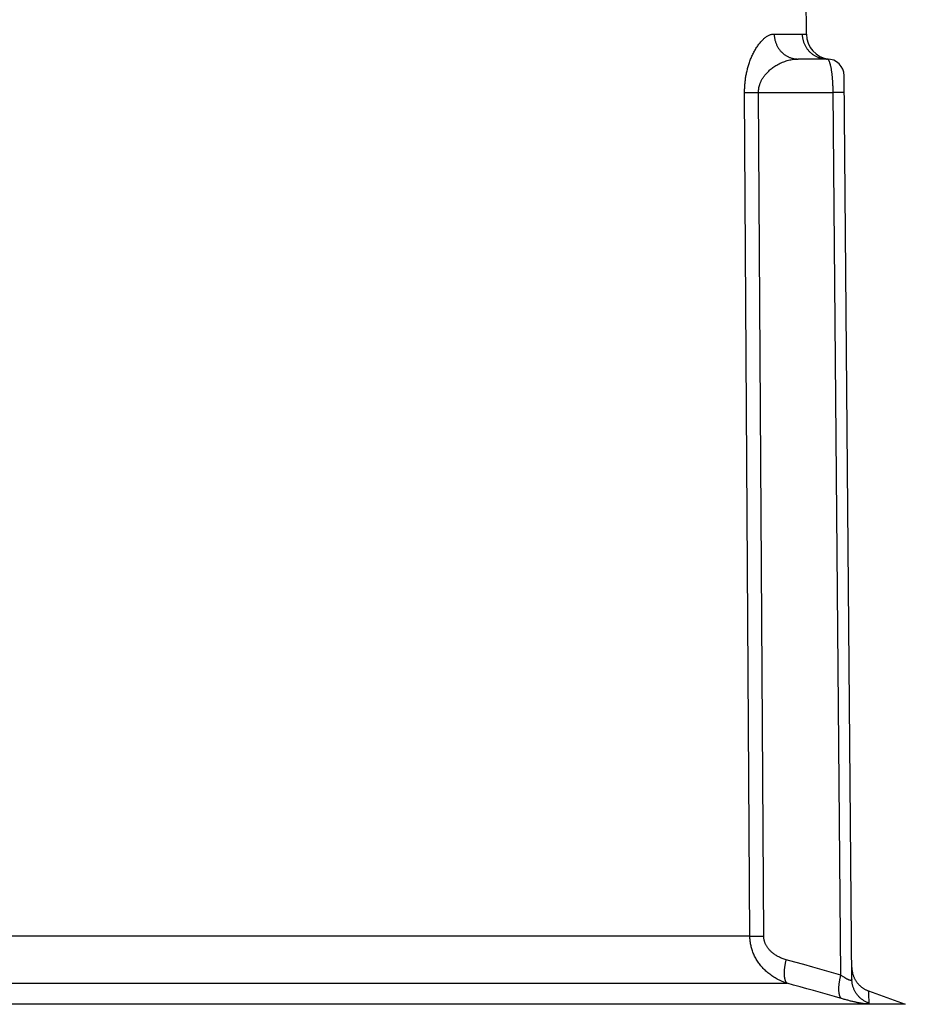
# Model space of a CAD drawing. Header units: millimetres. Extents: x 2060 to 2634, y 1467 to 1764.
# Tile 38 of 64: x 2539.43 to 2543.65, y 1576.5 to 1581.18. Entities that reach past the tile are written whole.
import ezdxf

# ---------------------------------------------------------------- set-up
doc = ezdxf.new("R2010")
doc.units = ezdxf.units.MM

msp = doc.modelspace()

# ---------------------------------------------------------------- linework, layer by layer
at = {"linetype": 'Continuous'}
for p, q in [((2543.1747, 1581.1149), (2543.1652, 1582.2005)), ((2542.9701, 1581.091), (2542.9732, 1581.0939)), ((2542.9732, 1581.0939), (2542.9764, 1581.0965)), ((2542.9764, 1581.0965), (2542.9795, 1581.099)), ((2542.9795, 1581.099), (2542.9826, 1581.1013)), ((2542.9826, 1581.1013), (2542.9857, 1581.1035)), ((2542.9857, 1581.1035), (2542.9888, 1581.1055)), ((2542.9888, 1581.1055), (2542.9919, 1581.1073)), ((2542.9919, 1581.1073), (2542.995, 1581.109)), ((2542.995, 1581.109), (2542.9981, 1581.1105)), ((2542.9981, 1581.1105), (2543.0011, 1581.1118)), ((2543.0011, 1581.1118), (2543.0042, 1581.1129)), ((2543.0042, 1581.1129), (2543.0072, 1581.1139)), ((2543.0072, 1581.1139), (2543.0101, 1581.1146)), ((2543.0101, 1581.1146), (2543.0131, 1581.1153)), ((2543.0131, 1581.1153), (2543.016, 1581.1157)), ((2543.016, 1581.1157), (2543.0189, 1581.1159)), ((2543.0189, 1581.1159), (2543.0217, 1581.116)), ((2543.0217, 1581.116), (2543.1548, 1581.116)), ((2543.0217, 1581.116), (2543.0218, 1581.1127)), ((2543.0218, 1581.1127), (2543.0219, 1581.1093)), ((2543.0219, 1581.1093), (2543.0222, 1581.106)), ((2543.0222, 1581.106), (2543.0225, 1581.1027)), ((2543.0225, 1581.1027), (2543.0229, 1581.0994)), ((2543.0229, 1581.0994), (2543.0235, 1581.096)), ((2543.0235, 1581.096), (2543.0241, 1581.0928)), ((2543.1548, 1581.116), (2543.1549, 1581.1127)), ((2543.1548, 1581.116), (2543.1586, 1581.116)), ((2543.1549, 1581.1127), (2543.1551, 1581.1093)), ((2543.1551, 1581.1093), (2543.1553, 1581.106)), ((2543.1553, 1581.106), (2543.1557, 1581.1027)), ((2543.1557, 1581.1027), (2543.1561, 1581.0994)), ((2543.1561, 1581.0994), (2543.1567, 1581.096)), ((2543.1567, 1581.096), (2543.1573, 1581.0928)), ((2543.1586, 1581.116), (2543.1619, 1581.1159)), ((2543.1619, 1581.1159), (2543.1649, 1581.1157)), ((2543.1649, 1581.1157), (2543.1675, 1581.1156)), ((2543.1675, 1581.1156), (2543.1697, 1581.1154)), ((2543.1697, 1581.1154), (2543.1715, 1581.1153)), ((2543.1715, 1581.1153), (2543.1729, 1581.1151)), ((2543.1729, 1581.1151), (2543.1745, 1581.115)), ((2543.1745, 1581.115), (2543.1747, 1581.1149)), ((2542.9325, 1581.0427), (2542.9351, 1581.047)), ((2542.9351, 1581.047), (2542.9378, 1581.0513)), ((2542.9378, 1581.0513), (2542.9406, 1581.0555)), ((2542.9406, 1581.0555), (2542.9434, 1581.0596)), ((2542.9434, 1581.0596), (2542.9462, 1581.0636)), ((2542.9462, 1581.0636), (2542.9491, 1581.0674)), ((2542.9491, 1581.0674), (2542.952, 1581.0712)), ((2542.952, 1581.0712), (2542.9549, 1581.0748)), ((2542.9549, 1581.0748), (2542.9579, 1581.0783)), ((2542.9579, 1581.0783), (2542.9609, 1581.0817)), ((2542.9609, 1581.0817), (2542.964, 1581.085)), ((2542.964, 1581.085), (2542.9671, 1581.0881)), ((2542.9671, 1581.0881), (2542.9701, 1581.091)), ((2543.0241, 1581.0928), (2543.0247, 1581.0895)), ((2543.0247, 1581.0895), (2543.0255, 1581.0862)), ((2543.0255, 1581.0862), (2543.0264, 1581.083)), ((2543.0264, 1581.083), (2543.0273, 1581.0798)), ((2543.0273, 1581.0798), (2543.0283, 1581.0767)), ((2543.0283, 1581.0767), (2543.0294, 1581.0735)), ((2543.0294, 1581.0735), (2543.0306, 1581.0704)), ((2543.0306, 1581.0704), (2543.0319, 1581.0674)), ((2543.0319, 1581.0674), (2543.0332, 1581.0643)), ((2543.0332, 1581.0643), (2543.0347, 1581.0613)), ((2543.0347, 1581.0613), (2543.0362, 1581.0584)), ((2543.0362, 1581.0584), (2543.0378, 1581.0555)), ((2543.0378, 1581.0555), (2543.0394, 1581.0527)), ((2543.0394, 1581.0527), (2543.0411, 1581.0499)), ((2543.0411, 1581.0499), (2543.0429, 1581.0471)), ((2543.0429, 1581.0471), (2543.0448, 1581.0444)), ((2543.1573, 1581.0928), (2543.158, 1581.0895)), ((2543.158, 1581.0895), (2543.1588, 1581.0862)), ((2543.1588, 1581.0862), (2543.1597, 1581.083)), ((2543.1597, 1581.083), (2543.1607, 1581.0798)), ((2543.1607, 1581.0798), (2543.1618, 1581.0767)), ((2543.1618, 1581.0767), (2543.1629, 1581.0735)), ((2543.1629, 1581.0735), (2543.1642, 1581.0704)), ((2543.1642, 1581.0704), (2543.1655, 1581.0674)), ((2543.1655, 1581.0674), (2543.1669, 1581.0643)), ((2543.1669, 1581.0643), (2543.1684, 1581.0613)), ((2543.1684, 1581.0613), (2543.17, 1581.0584)), ((2543.17, 1581.0584), (2543.1717, 1581.0555)), ((2543.1717, 1581.0555), (2543.1734, 1581.0527)), ((2543.1734, 1581.0527), (2543.1753, 1581.0499)), ((2543.1753, 1581.0499), (2543.1772, 1581.0471)), ((2543.1772, 1581.0471), (2543.1791, 1581.0444)), ((2542.9098, 1580.9959), (2542.9118, 1581.0008)), ((2542.9118, 1581.0008), (2542.9138, 1581.0056)), ((2542.9138, 1581.0056), (2542.9159, 1581.0104)), ((2542.9159, 1581.0104), (2542.9181, 1581.0152)), ((2542.9181, 1581.0152), (2542.9203, 1581.0199)), ((2542.9203, 1581.0199), (2542.9226, 1581.0246)), ((2542.9226, 1581.0246), (2542.925, 1581.0292)), ((2542.925, 1581.0292), (2542.9274, 1581.0337)), ((2542.9274, 1581.0337), (2542.93, 1581.0382)), ((2542.93, 1581.0382), (2542.9325, 1581.0427)), ((2543.0448, 1581.0444), (2543.0468, 1581.0418)), ((2543.0468, 1581.0418), (2543.0488, 1581.0392)), ((2543.0488, 1581.0392), (2543.0509, 1581.0367)), ((2543.0509, 1581.0367), (2543.053, 1581.0342)), ((2543.053, 1581.0342), (2543.0552, 1581.0318)), ((2543.0552, 1581.0318), (2543.0575, 1581.0295)), ((2543.0575, 1581.0295), (2543.0598, 1581.0273)), ((2543.0598, 1581.0273), (2543.0622, 1581.0251)), ((2543.0622, 1581.0251), (2543.0647, 1581.023)), ((2543.0647, 1581.023), (2543.0672, 1581.0209)), ((2543.0672, 1581.0209), (2543.0698, 1581.019)), ((2543.0698, 1581.019), (2543.0724, 1581.0171)), ((2543.0724, 1581.0171), (2543.075, 1581.0153)), ((2543.075, 1581.0153), (2543.0777, 1581.0135)), ((2543.0777, 1581.0135), (2543.0805, 1581.0119)), ((2543.0805, 1581.0119), (2543.0833, 1581.0103)), ((2543.0833, 1581.0103), (2543.0861, 1581.0088)), ((2543.0861, 1581.0088), (2543.089, 1581.0074)), ((2543.089, 1581.0074), (2543.0919, 1581.0061)), ((2543.0919, 1581.0061), (2543.0948, 1581.0049)), ((2543.0948, 1581.0049), (2543.0978, 1581.0037)), ((2543.0978, 1581.0037), (2543.1008, 1581.0027)), ((2543.1008, 1581.0027), (2543.1038, 1581.0017)), ((2543.1038, 1581.0017), (2543.1069, 1581.0008)), ((2543.1069, 1581.0008), (2543.1099, 1581)), ((2543.1099, 1581), (2543.113, 1580.9994)), ((2543.1791, 1581.0444), (2543.1812, 1581.0418)), ((2543.1812, 1581.0418), (2543.1833, 1581.0392)), ((2543.1833, 1581.0392), (2543.1855, 1581.0367)), ((2543.1855, 1581.0367), (2543.1878, 1581.0342)), ((2543.1878, 1581.0342), (2543.1901, 1581.0318)), ((2543.1901, 1581.0318), (2543.1925, 1581.0295)), ((2543.1925, 1581.0295), (2543.1949, 1581.0273)), ((2543.1949, 1581.0273), (2543.1975, 1581.0251)), ((2543.1975, 1581.0251), (2543.2, 1581.023)), ((2543.2, 1581.023), (2543.2027, 1581.0209)), ((2543.2027, 1581.0209), (2543.2054, 1581.019)), ((2543.2054, 1581.019), (2543.2081, 1581.0171)), ((2543.2081, 1581.0171), (2543.2109, 1581.0153)), ((2543.2109, 1581.0153), (2543.2137, 1581.0135)), ((2543.2137, 1581.0135), (2543.2166, 1581.0119)), ((2543.2166, 1581.0119), (2543.2196, 1581.0103)), ((2543.2196, 1581.0103), (2543.2225, 1581.0088)), ((2543.2225, 1581.0088), (2543.2256, 1581.0074)), ((2543.2256, 1581.0074), (2543.2286, 1581.0061)), ((2543.2286, 1581.0061), (2543.2317, 1581.0049)), ((2543.2317, 1581.0049), (2543.2348, 1581.0037)), ((2543.2348, 1581.0037), (2543.238, 1581.0027)), ((2543.238, 1581.0027), (2543.2412, 1581.0017)), ((2543.2412, 1581.0017), (2543.2444, 1581.0008)), ((2543.2444, 1581.0008), (2543.2476, 1581)), ((2543.2476, 1581), (2543.2508, 1580.9994)), ((2542.8952, 1580.9515), (2542.8966, 1580.9565)), ((2542.8966, 1580.9565), (2542.898, 1580.9614)), ((2542.898, 1580.9614), (2542.8994, 1580.9664)), ((2542.8994, 1580.9664), (2542.901, 1580.9713)), ((2542.901, 1580.9713), (2542.9026, 1580.9762)), ((2542.9026, 1580.9762), (2542.9043, 1580.9812)), ((2542.9043, 1580.9812), (2542.906, 1580.9861)), ((2542.906, 1580.9861), (2542.9079, 1580.991)), ((2542.9079, 1580.991), (2542.9098, 1580.9959)), ((2543.0073, 1580.9498), (2543.0114, 1580.9531)), ((2543.0114, 1580.9531), (2543.0157, 1580.9562)), ((2543.0157, 1580.9562), (2543.0202, 1580.9594)), ((2543.0202, 1580.9594), (2543.0248, 1580.9625)), ((2543.0248, 1580.9625), (2543.0296, 1580.9655)), ((2543.0296, 1580.9655), (2543.0345, 1580.9684)), ((2543.0345, 1580.9684), (2543.0396, 1580.9713)), ((2543.0396, 1580.9713), (2543.0448, 1580.974)), ((2543.0448, 1580.974), (2543.0501, 1580.9766)), ((2543.0501, 1580.9766), (2543.0556, 1580.9792)), ((2543.0556, 1580.9792), (2543.0611, 1580.9815)), ((2543.0611, 1580.9815), (2543.0668, 1580.9838)), ((2543.0668, 1580.9838), (2543.0725, 1580.9859)), ((2543.0725, 1580.9859), (2543.0782, 1580.9878)), ((2543.0782, 1580.9878), (2543.084, 1580.9896)), ((2543.084, 1580.9896), (2543.0898, 1580.9911)), ((2543.0898, 1580.9911), (2543.0956, 1580.9925)), ((2543.0956, 1580.9925), (2543.1014, 1580.9937)), ((2543.1014, 1580.9937), (2543.1072, 1580.9948)), ((2543.1072, 1580.9948), (2543.1129, 1580.9956)), ((2543.1129, 1580.9956), (2543.1186, 1580.9963)), ((2543.113, 1580.9994), (2543.1161, 1580.9987)), ((2543.1161, 1580.9987), (2543.1193, 1580.9982)), ((2543.1186, 1580.9963), (2543.1241, 1580.9967)), ((2543.1193, 1580.9982), (2543.1224, 1580.9978)), ((2543.1224, 1580.9978), (2543.1255, 1580.9975)), ((2543.1241, 1580.9967), (2543.1296, 1580.997)), ((2543.1255, 1580.9975), (2543.1287, 1580.9973)), ((2543.1287, 1580.9973), (2543.1318, 1580.9971)), ((2543.1296, 1580.997), (2543.135, 1580.9971)), ((2543.1318, 1580.9971), (2543.135, 1580.9971)), ((2543.274, 1580.9971), (2543.135, 1580.9971)), ((2543.2508, 1580.9994), (2543.2541, 1580.9987)), ((2543.2541, 1580.9987), (2543.2574, 1580.9982)), ((2543.2574, 1580.9982), (2543.2607, 1580.9978)), ((2543.2607, 1580.9978), (2543.264, 1580.9975)), ((2543.264, 1580.9975), (2543.2673, 1580.9973)), ((2543.2673, 1580.9973), (2543.2706, 1580.9971)), ((2543.2706, 1580.9971), (2543.274, 1580.9971)), ((2543.2747, 1580.997), (2543.274, 1580.9971)), ((2543.2754, 1580.9968), (2543.2747, 1580.997)), ((2543.2761, 1580.9966), (2543.2754, 1580.9968)), ((2543.2768, 1580.9962), (2543.2761, 1580.9966)), ((2543.2776, 1580.9957), (2543.2768, 1580.9962)), ((2543.2783, 1580.9951), (2543.2776, 1580.9957)), ((2543.279, 1580.9944), (2543.2783, 1580.9951)), ((2543.2797, 1580.9935), (2543.279, 1580.9944)), ((2543.2804, 1580.9926), (2543.2797, 1580.9935)), ((2543.2811, 1580.9916), (2543.2804, 1580.9926)), ((2543.2818, 1580.9904), (2543.2811, 1580.9916)), ((2543.2814, 1580.9967), (2543.2819, 1580.9967)), ((2543.2825, 1580.9892), (2543.2818, 1580.9904)), ((2543.2832, 1580.9878), (2543.2825, 1580.9892)), ((2543.2839, 1580.9863), (2543.2832, 1580.9878)), ((2543.2845, 1580.9848), (2543.2839, 1580.9863)), ((2543.2852, 1580.9831), (2543.2845, 1580.9848)), ((2543.2859, 1580.9813), (2543.2852, 1580.9831)), ((2543.2865, 1580.9795), (2543.2859, 1580.9813)), ((2543.2871, 1580.9775), (2543.2865, 1580.9795)), ((2543.2878, 1580.9755), (2543.2871, 1580.9775)), ((2543.2884, 1580.9733), (2543.2878, 1580.9755)), ((2543.289, 1580.9711), (2543.2884, 1580.9733)), ((2543.2896, 1580.9687), (2543.289, 1580.9711)), ((2543.2902, 1580.9663), (2543.2896, 1580.9687)), ((2543.2908, 1580.9638), (2543.2902, 1580.9663)), ((2543.2914, 1580.9612), (2543.2908, 1580.9638)), ((2543.2919, 1580.9585), (2543.2914, 1580.9612)), ((2543.2925, 1580.9558), (2543.2919, 1580.9585)), ((2543.293, 1580.9529), (2543.2925, 1580.9558)), ((2542.8853, 1580.902), (2542.886, 1580.9069)), ((2542.886, 1580.9069), (2542.8868, 1580.9118)), ((2542.8868, 1580.9118), (2542.8876, 1580.9167)), ((2542.8876, 1580.9167), (2542.8885, 1580.9216)), ((2542.8885, 1580.9216), (2542.8895, 1580.9266)), ((2542.8895, 1580.9266), (2542.8905, 1580.9316)), ((2542.8905, 1580.9316), (2542.8916, 1580.9366)), ((2542.8916, 1580.9366), (2542.8927, 1580.9416)), ((2542.8927, 1580.9416), (2542.894, 1580.9466)), ((2542.894, 1580.9466), (2542.8952, 1580.9515)), ((2542.967, 1580.9055), (2542.9689, 1580.9085)), ((2542.9689, 1580.9085), (2542.971, 1580.9115)), ((2542.971, 1580.9115), (2542.9731, 1580.9145)), ((2542.9731, 1580.9145), (2542.9754, 1580.9176)), ((2542.9754, 1580.9176), (2542.9779, 1580.9207)), ((2542.9779, 1580.9207), (2542.9805, 1580.9239)), ((2542.9805, 1580.9239), (2542.9833, 1580.9271)), ((2542.9833, 1580.9271), (2542.9862, 1580.9303)), ((2542.9862, 1580.9303), (2542.9893, 1580.9335)), ((2542.9893, 1580.9335), (2542.9925, 1580.9368)), ((2542.9925, 1580.9368), (2542.9959, 1580.9401)), ((2542.9959, 1580.9401), (2542.9995, 1580.9433)), ((2542.9995, 1580.9433), (2543.0033, 1580.9466)), ((2543.0033, 1580.9466), (2543.0073, 1580.9498)), ((2543.2935, 1580.95), (2543.293, 1580.9529)), ((2543.2941, 1580.947), (2543.2935, 1580.95)), ((2543.2945, 1580.944), (2543.2941, 1580.947)), ((2543.295, 1580.9408), (2543.2945, 1580.944)), ((2543.2955, 1580.9376), (2543.295, 1580.9408)), ((2543.296, 1580.9344), (2543.2955, 1580.9376)), ((2543.2964, 1580.931), (2543.296, 1580.9344)), ((2543.2968, 1580.9276), (2543.2964, 1580.931)), ((2543.2972, 1580.9242), (2543.2968, 1580.9276)), ((2543.2976, 1580.9207), (2543.2972, 1580.9242)), ((2543.298, 1580.9171), (2543.2976, 1580.9207)), ((2543.2984, 1580.9135), (2543.298, 1580.9171)), ((2543.2987, 1580.9098), (2543.2984, 1580.9135)), ((2543.299, 1580.9061), (2543.2987, 1580.9098)), ((2543.3915, 1576.6193), (2543.354, 1580.9178)), ((2542.8814, 1580.858), (2542.8816, 1580.8629)), ((2542.8816, 1580.8629), (2542.8819, 1580.8678)), ((2542.8819, 1580.8678), (2542.8822, 1580.8727)), ((2542.8822, 1580.8727), (2542.8826, 1580.8776)), ((2542.8826, 1580.8776), (2542.883, 1580.8825)), ((2542.883, 1580.8825), (2542.8835, 1580.8874)), ((2542.8835, 1580.8874), (2542.884, 1580.8923)), ((2542.884, 1580.8923), (2542.8846, 1580.8972)), ((2542.8846, 1580.8972), (2542.8853, 1580.902)), ((2542.9485, 1580.8575), (2542.949, 1580.86)), ((2542.949, 1580.86), (2542.9494, 1580.8625)), ((2542.9494, 1580.8625), (2542.95, 1580.865)), ((2542.95, 1580.865), (2542.9506, 1580.8675)), ((2542.9506, 1580.8675), (2542.9512, 1580.87)), ((2542.9512, 1580.87), (2542.952, 1580.8725)), ((2542.952, 1580.8725), (2542.9527, 1580.8751)), ((2542.9527, 1580.8751), (2542.9536, 1580.8777)), ((2542.9536, 1580.8777), (2542.9545, 1580.8803)), ((2542.9545, 1580.8803), (2542.9556, 1580.8829)), ((2542.9556, 1580.8829), (2542.9567, 1580.8856)), ((2542.9567, 1580.8856), (2542.9579, 1580.8884)), ((2542.9579, 1580.8884), (2542.9591, 1580.8911)), ((2542.9591, 1580.8911), (2542.9605, 1580.8939)), ((2542.9605, 1580.8939), (2542.962, 1580.8968)), ((2542.962, 1580.8968), (2542.9635, 1580.8996)), ((2542.9635, 1580.8996), (2542.9652, 1580.9025)), ((2542.9652, 1580.9025), (2542.967, 1580.9055)), ((2543.2993, 1580.9024), (2543.299, 1580.9061)), ((2543.2996, 1580.8986), (2543.2993, 1580.9024)), ((2543.2999, 1580.8948), (2543.2996, 1580.8986)), ((2543.3002, 1580.8909), (2543.2999, 1580.8948)), ((2543.3004, 1580.887), (2543.3002, 1580.8909)), ((2543.3007, 1580.8831), (2543.3004, 1580.887)), ((2543.3009, 1580.8791), (2543.3007, 1580.8831)), ((2543.3011, 1580.8751), (2543.3009, 1580.8791)), ((2543.3012, 1580.8711), (2543.3011, 1580.8751)), ((2543.3014, 1580.8671), (2543.3012, 1580.8711)), ((2543.3015, 1580.863), (2543.3014, 1580.8671)), ((2543.3017, 1580.8589), (2543.3015, 1580.863)), ((2542.8811, 1580.8482), (2542.8812, 1580.8531)), ((2542.8811, 1580.8433), (2542.8811, 1580.8482)), ((2542.8811, 1580.8385), (2542.8811, 1580.8433)), ((2542.8811, 1580.8385), (2542.8893, 1580.8384)), ((2542.9063, 1576.8255), (2542.8811, 1580.8385)), ((2542.8812, 1580.8531), (2542.8814, 1580.858)), ((2542.8893, 1580.8384), (2542.9015, 1580.8384)), ((2542.9015, 1580.8384), (2542.916, 1580.8384)), ((2542.916, 1580.8384), (2542.9323, 1580.8384)), ((2542.9323, 1580.8384), (2542.9441, 1580.8385)), ((2542.9441, 1580.8385), (2543.302, 1580.8385)), ((2542.9471, 1580.8431), (2542.9472, 1580.8455)), ((2542.9471, 1580.8408), (2542.9471, 1580.8431)), ((2542.9471, 1580.8385), (2542.9471, 1580.8408)), ((2542.972, 1576.8255), (2542.9471, 1580.8385)), ((2542.9472, 1580.8455), (2542.9474, 1580.8479)), ((2542.9474, 1580.8479), (2542.9476, 1580.8503)), ((2542.9476, 1580.8503), (2542.9479, 1580.8527)), ((2542.9479, 1580.8527), (2542.9482, 1580.8551)), ((2542.9482, 1580.8551), (2542.9485, 1580.8575)), ((2543.3018, 1580.8549), (2543.3017, 1580.8589)), ((2543.3019, 1580.8508), (2543.3018, 1580.8549)), ((2543.3019, 1580.8467), (2543.3019, 1580.8508)), ((2543.302, 1580.8426), (2543.3019, 1580.8467)), ((2543.3386, 1576.641), (2543.302, 1580.8426)), ((2543.3173, 1580.8386), (2543.302, 1580.8385)), ((2543.3307, 1580.8386), (2543.3173, 1580.8386)), ((2543.3415, 1580.8386), (2543.3307, 1580.8386)), ((2543.3484, 1580.8386), (2543.3415, 1580.8386)), ((2543.3509, 1580.8386), (2543.3484, 1580.8386)), ((2543.3523, 1580.8386), (2543.3509, 1580.8386)), ((2543.3533, 1580.8385), (2543.3523, 1580.8386)), ((2543.3537, 1580.8385), (2543.3533, 1580.8385)), ((2543.354, 1580.8385), (2543.3537, 1580.8385)), ((2543.3543, 1580.8385), (2543.354, 1580.8385)), ((2543.3545, 1580.8385), (2543.3543, 1580.8385)), ((2543.3546, 1580.8385), (2543.3545, 1580.8385)), ((2543.3546, 1580.8385), (2543.3546, 1580.8385)), ((2542.9063, 1576.8255), (2538.3427, 1576.8255)), ((2542.9063, 1576.8255), (2542.9145, 1576.8254)), ((2542.9064, 1576.8205), (2542.9063, 1576.8255)), ((2542.9066, 1576.8155), (2542.9064, 1576.8205)), ((2542.9069, 1576.8104), (2542.9066, 1576.8155)), ((2542.9074, 1576.8054), (2542.9069, 1576.8104)), ((2542.908, 1576.8003), (2542.9074, 1576.8054)), ((2542.9087, 1576.7952), (2542.908, 1576.8003)), ((2542.9095, 1576.7902), (2542.9087, 1576.7952)), ((2542.9104, 1576.7851), (2542.9095, 1576.7902)), ((2542.9145, 1576.8254), (2542.9267, 1576.8254)), ((2542.9267, 1576.8254), (2542.9411, 1576.8254)), ((2542.9411, 1576.8254), (2542.9574, 1576.8254)), ((2542.9574, 1576.8254), (2542.972, 1576.8255)), ((2542.9721, 1576.823), (2542.972, 1576.8255)), ((2542.9722, 1576.8205), (2542.9721, 1576.823)), ((2542.9724, 1576.818), (2542.9722, 1576.8205)), ((2542.9727, 1576.8155), (2542.9724, 1576.818)), ((2542.973, 1576.813), (2542.9727, 1576.8155)), ((2542.9734, 1576.8105), (2542.973, 1576.813)), ((2542.9739, 1576.808), (2542.9734, 1576.8105)), ((2542.9745, 1576.8055), (2542.9739, 1576.808)), ((2542.9751, 1576.803), (2542.9745, 1576.8055)), ((2542.9758, 1576.8004), (2542.9751, 1576.803)), ((2542.9766, 1576.7979), (2542.9758, 1576.8004)), ((2542.9775, 1576.7954), (2542.9766, 1576.7979)), ((2542.9785, 1576.7929), (2542.9775, 1576.7954)), ((2542.9795, 1576.7904), (2542.9785, 1576.7929)), ((2542.9806, 1576.7878), (2542.9795, 1576.7904)), ((2542.9819, 1576.7853), (2542.9806, 1576.7878)), ((2542.9115, 1576.7801), (2542.9104, 1576.7851)), ((2542.9127, 1576.7751), (2542.9115, 1576.7801)), ((2542.914, 1576.7701), (2542.9127, 1576.7751)), ((2542.9154, 1576.7652), (2542.914, 1576.7701)), ((2542.9169, 1576.7603), (2542.9154, 1576.7652)), ((2542.9186, 1576.7554), (2542.9169, 1576.7603)), ((2542.9204, 1576.7505), (2542.9186, 1576.7554)), ((2542.9223, 1576.7456), (2542.9204, 1576.7505)), ((2542.9243, 1576.7407), (2542.9223, 1576.7456)), ((2542.9265, 1576.7358), (2542.9243, 1576.7407)), ((2542.9832, 1576.7828), (2542.9819, 1576.7853)), ((2542.9846, 1576.7802), (2542.9832, 1576.7828)), ((2542.9861, 1576.7777), (2542.9846, 1576.7802)), ((2542.9877, 1576.7751), (2542.9861, 1576.7777)), ((2542.9894, 1576.7726), (2542.9877, 1576.7751)), ((2542.9912, 1576.77), (2542.9894, 1576.7726)), ((2542.9931, 1576.7675), (2542.9912, 1576.77)), ((2542.9951, 1576.765), (2542.9931, 1576.7675)), ((2542.9972, 1576.7624), (2542.9951, 1576.765)), ((2542.9994, 1576.7599), (2542.9972, 1576.7624)), ((2543.0018, 1576.7574), (2542.9994, 1576.7599)), ((2543.0042, 1576.7549), (2543.0018, 1576.7574)), ((2543.0068, 1576.7524), (2543.0042, 1576.7549)), ((2543.0095, 1576.75), (2543.0068, 1576.7524)), ((2543.0123, 1576.7475), (2543.0095, 1576.75)), ((2543.0153, 1576.7451), (2543.0123, 1576.7475)), ((2543.0183, 1576.7427), (2543.0153, 1576.7451)), ((2543.0215, 1576.7404), (2543.0183, 1576.7427)), ((2543.0249, 1576.7381), (2543.0215, 1576.7404)), ((2542.9288, 1576.731), (2542.9265, 1576.7358)), ((2542.9313, 1576.7262), (2542.9288, 1576.731)), ((2542.9338, 1576.7214), (2542.9313, 1576.7262)), ((2542.9365, 1576.7167), (2542.9338, 1576.7214)), ((2542.9393, 1576.7121), (2542.9365, 1576.7167)), ((2542.9422, 1576.7074), (2542.9393, 1576.7121)), ((2542.9452, 1576.7028), (2542.9422, 1576.7074)), ((2542.9484, 1576.6983), (2542.9452, 1576.7028)), ((2542.9517, 1576.6938), (2542.9484, 1576.6983)), ((2542.9551, 1576.6894), (2542.9517, 1576.6938)), ((2543.0283, 1576.7358), (2543.0249, 1576.7381)), ((2543.0319, 1576.7336), (2543.0283, 1576.7358)), ((2543.0356, 1576.7314), (2543.0319, 1576.7336)), ((2543.0394, 1576.7293), (2543.0356, 1576.7314)), ((2543.0433, 1576.7273), (2543.0394, 1576.7293)), ((2543.0474, 1576.7253), (2543.0433, 1576.7273)), ((2543.0516, 1576.7234), (2543.0474, 1576.7253)), ((2543.0559, 1576.7216), (2543.0516, 1576.7234)), ((2543.0602, 1576.7198), (2543.0559, 1576.7216)), ((2543.0647, 1576.7182), (2543.0602, 1576.7198)), ((2543.0694, 1576.7166), (2543.0647, 1576.7182)), ((2543.0741, 1576.7151), (2543.0694, 1576.7166)), ((2543.0789, 1576.7138), (2543.0741, 1576.7151)), ((2543.0744, 1576.6916), (2543.0749, 1576.6947)), ((2543.0749, 1576.6947), (2543.0755, 1576.6979)), ((2543.0755, 1576.6979), (2543.0761, 1576.701)), ((2543.0761, 1576.701), (2543.0767, 1576.7042)), ((2543.0767, 1576.7042), (2543.0774, 1576.7074)), ((2543.0774, 1576.7074), (2543.0781, 1576.7106)), ((2543.0781, 1576.7106), (2543.0789, 1576.7138)), ((2543.1204, 1576.7024), (2543.0789, 1576.7138)), ((2543.1626, 1576.6908), (2543.1204, 1576.7024)), ((2542.9586, 1576.685), (2542.9551, 1576.6894)), ((2542.9623, 1576.6807), (2542.9586, 1576.685)), ((2542.9661, 1576.6764), (2542.9623, 1576.6807)), ((2542.97, 1576.6722), (2542.9661, 1576.6764)), ((2542.974, 1576.6681), (2542.97, 1576.6722)), ((2542.9781, 1576.6641), (2542.974, 1576.6681)), ((2542.9824, 1576.6601), (2542.9781, 1576.6641)), ((2542.9867, 1576.6562), (2542.9824, 1576.6601)), ((2542.9912, 1576.6523), (2542.9867, 1576.6562)), ((2542.9958, 1576.6486), (2542.9912, 1576.6523)), ((2543.0005, 1576.6449), (2542.9958, 1576.6486)), ((2543.0705, 1576.6533), (2543.0706, 1576.656)), ((2543.0705, 1576.6506), (2543.0705, 1576.6533)), ((2543.0705, 1576.648), (2543.0705, 1576.6506)), ((2543.0705, 1576.6454), (2543.0705, 1576.648)), ((2543.0706, 1576.6429), (2543.0705, 1576.6454)), ((2543.0706, 1576.656), (2543.0707, 1576.6588)), ((2543.0707, 1576.6588), (2543.0708, 1576.6616)), ((2543.0708, 1576.6616), (2543.071, 1576.6645)), ((2543.071, 1576.6645), (2543.0713, 1576.6674)), ((2543.0713, 1576.6674), (2543.0715, 1576.6703)), ((2543.0715, 1576.6703), (2543.0718, 1576.6733)), ((2543.0718, 1576.6733), (2543.0722, 1576.6763)), ((2543.0722, 1576.6763), (2543.0725, 1576.6793)), ((2543.0725, 1576.6793), (2543.0729, 1576.6823)), ((2543.0729, 1576.6823), (2543.0734, 1576.6854)), ((2543.0734, 1576.6854), (2543.0738, 1576.6885)), ((2543.0738, 1576.6885), (2543.0744, 1576.6916)), ((2543.2055, 1576.6788), (2543.1626, 1576.6908)), ((2543.2491, 1576.6665), (2543.2055, 1576.6788)), ((2543.2935, 1576.6539), (2543.2491, 1576.6665)), ((2543.3386, 1576.641), (2543.2935, 1576.6539)), ((2543.391, 1576.6774), (2543.391, 1576.6747)), ((2543.391, 1576.6747), (2543.3911, 1576.6718)), ((2543.3911, 1576.6718), (2543.3913, 1576.6689)), ((2543.3913, 1576.6689), (2543.3916, 1576.666)), ((2543.3916, 1576.666), (2543.3919, 1576.6631)), ((2543.3919, 1576.6631), (2543.3924, 1576.6602)), ((2543.3924, 1576.6602), (2543.3928, 1576.6573)), ((2543.3928, 1576.6573), (2543.3934, 1576.6544)), ((2543.3934, 1576.6544), (2543.394, 1576.6515)), ((2543.394, 1576.6515), (2543.3947, 1576.6487)), ((2543.3947, 1576.6487), (2543.3955, 1576.6459)), ((2543.3955, 1576.6459), (2543.3963, 1576.6431)), ((2538.1958, 1576.602), (2543.0829, 1576.602)), ((2543.0053, 1576.6413), (2543.0005, 1576.6449)), ((2543.0102, 1576.6379), (2543.0053, 1576.6413)), ((2543.0153, 1576.6345), (2543.0102, 1576.6379)), ((2543.0204, 1576.6312), (2543.0153, 1576.6345)), ((2543.0256, 1576.628), (2543.0204, 1576.6312)), ((2543.0309, 1576.6249), (2543.0256, 1576.628)), ((2543.0364, 1576.6219), (2543.0309, 1576.6249)), ((2543.0419, 1576.619), (2543.0364, 1576.6219)), ((2543.0475, 1576.6162), (2543.0419, 1576.619)), ((2543.0532, 1576.6136), (2543.0475, 1576.6162)), ((2543.059, 1576.611), (2543.0532, 1576.6136)), ((2543.0648, 1576.6086), (2543.059, 1576.611)), ((2543.0708, 1576.6063), (2543.0648, 1576.6086)), ((2543.0707, 1576.6404), (2543.0706, 1576.6429)), ((2543.0708, 1576.638), (2543.0707, 1576.6404)), ((2543.071, 1576.6356), (2543.0708, 1576.638)), ((2543.0768, 1576.6041), (2543.0708, 1576.6063)), ((2543.0712, 1576.6333), (2543.071, 1576.6356)), ((2543.0715, 1576.6311), (2543.0712, 1576.6333)), ((2543.0718, 1576.6289), (2543.0715, 1576.6311)), ((2543.0721, 1576.6268), (2543.0718, 1576.6289)), ((2543.0725, 1576.6247), (2543.0721, 1576.6268)), ((2543.0729, 1576.6228), (2543.0725, 1576.6247)), ((2543.0733, 1576.6208), (2543.0729, 1576.6228)), ((2543.0738, 1576.619), (2543.0733, 1576.6208)), ((2543.0743, 1576.6172), (2543.0738, 1576.619)), ((2543.0748, 1576.6155), (2543.0743, 1576.6172)), ((2543.0754, 1576.6139), (2543.0748, 1576.6155)), ((2543.076, 1576.6124), (2543.0754, 1576.6139)), ((2543.0766, 1576.6109), (2543.076, 1576.6124)), ((2543.0773, 1576.6095), (2543.0766, 1576.6109)), ((2543.0829, 1576.602), (2543.0768, 1576.6041)), ((2543.078, 1576.6082), (2543.0773, 1576.6095)), ((2543.0787, 1576.607), (2543.078, 1576.6082)), ((2543.0795, 1576.6058), (2543.0787, 1576.607)), ((2543.0803, 1576.6047), (2543.0795, 1576.6058)), ((2543.0811, 1576.6038), (2543.0803, 1576.6047)), ((2543.082, 1576.6029), (2543.0811, 1576.6038)), ((2543.0829, 1576.602), (2543.082, 1576.6029)), ((2543.114, 1576.5935), (2543.0829, 1576.602)), ((2543.3307, 1576.5972), (2543.331, 1576.6002)), ((2543.331, 1576.6002), (2543.3314, 1576.6032)), ((2543.3314, 1576.6032), (2543.3318, 1576.6062)), ((2543.3318, 1576.6062), (2543.3322, 1576.6093)), ((2543.3322, 1576.6093), (2543.3327, 1576.6124)), ((2543.3327, 1576.6124), (2543.3332, 1576.6155)), ((2543.3332, 1576.6155), (2543.3338, 1576.6186)), ((2543.3338, 1576.6186), (2543.3344, 1576.6218)), ((2543.3344, 1576.6218), (2543.335, 1576.625)), ((2543.335, 1576.625), (2543.3357, 1576.6281)), ((2543.3357, 1576.6281), (2543.3364, 1576.6313)), ((2543.3364, 1576.6313), (2543.3371, 1576.6345)), ((2543.3371, 1576.6345), (2543.3378, 1576.6378)), ((2543.3378, 1576.6378), (2543.3386, 1576.641)), ((2543.341, 1576.6393), (2543.3386, 1576.641)), ((2543.3432, 1576.6377), (2543.341, 1576.6393)), ((2543.3454, 1576.6361), (2543.3432, 1576.6377)), ((2543.3476, 1576.6347), (2543.3454, 1576.6361)), ((2543.3497, 1576.6332), (2543.3476, 1576.6347)), ((2543.3518, 1576.6319), (2543.3497, 1576.6332)), ((2543.3538, 1576.6306), (2543.3518, 1576.6319)), ((2543.3557, 1576.6293), (2543.3538, 1576.6306)), ((2543.3576, 1576.6281), (2543.3557, 1576.6293)), ((2543.3594, 1576.627), (2543.3576, 1576.6281)), ((2543.3612, 1576.6259), (2543.3594, 1576.627)), ((2543.363, 1576.6249), (2543.3612, 1576.6259)), ((2543.3646, 1576.624), (2543.363, 1576.6249)), ((2543.3662, 1576.6231), (2543.3646, 1576.624)), ((2543.3678, 1576.6222), (2543.3662, 1576.6231)), ((2543.3693, 1576.6214), (2543.3678, 1576.6222)), ((2543.3708, 1576.6207), (2543.3693, 1576.6214)), ((2543.3722, 1576.62), (2543.3708, 1576.6207)), ((2543.3735, 1576.6194), (2543.3722, 1576.62)), ((2543.3748, 1576.6188), (2543.3735, 1576.6194)), ((2543.3761, 1576.6182), (2543.3748, 1576.6188)), ((2543.3773, 1576.6177), (2543.3761, 1576.6182)), ((2543.3784, 1576.6173), (2543.3773, 1576.6177)), ((2543.3795, 1576.6169), (2543.3784, 1576.6173)), ((2543.3805, 1576.6165), (2543.3795, 1576.6169)), ((2543.3815, 1576.6162), (2543.3805, 1576.6165)), ((2543.3825, 1576.616), (2543.3815, 1576.6162)), ((2543.3834, 1576.6157), (2543.3825, 1576.616)), ((2543.3843, 1576.6156), (2543.3834, 1576.6157)), ((2543.3851, 1576.6154), (2543.3843, 1576.6156)), ((2543.3858, 1576.6153), (2543.3851, 1576.6154)), ((2543.3865, 1576.6153), (2543.3858, 1576.6153)), ((2543.3872, 1576.6153), (2543.3865, 1576.6153)), ((2543.3878, 1576.6153), (2543.3872, 1576.6153)), ((2543.3884, 1576.6154), (2543.3878, 1576.6153)), ((2543.3889, 1576.6155), (2543.3884, 1576.6154)), ((2543.3894, 1576.6157), (2543.3889, 1576.6155)), ((2543.3898, 1576.6159), (2543.3894, 1576.6157)), ((2543.3902, 1576.6162), (2543.3898, 1576.6159)), ((2543.3905, 1576.6165), (2543.3902, 1576.6162)), ((2543.3908, 1576.6168), (2543.3905, 1576.6165)), ((2543.3911, 1576.6172), (2543.3908, 1576.6168)), ((2543.3912, 1576.6177), (2543.3911, 1576.6172)), ((2543.3914, 1576.6182), (2543.3912, 1576.6177)), ((2543.3915, 1576.6193), (2543.3914, 1576.6187)), ((2543.3914, 1576.6187), (2543.3914, 1576.6182)), ((2543.3915, 1576.616), (2543.3915, 1576.6193)), ((2543.3917, 1576.6126), (2543.3915, 1576.616)), ((2543.392, 1576.6093), (2543.3917, 1576.6126)), ((2543.3923, 1576.606), (2543.392, 1576.6093)), ((2543.3928, 1576.6027), (2543.3923, 1576.606)), ((2543.3933, 1576.5994), (2543.3928, 1576.6027)), ((2543.394, 1576.5961), (2543.3933, 1576.5994)), ((2543.3963, 1576.6431), (2543.3972, 1576.6403)), ((2543.3972, 1576.6403), (2543.3982, 1576.6375)), ((2543.3982, 1576.6375), (2543.3992, 1576.6348)), ((2543.3992, 1576.6348), (2543.4003, 1576.6321)), ((2543.4003, 1576.6321), (2543.4015, 1576.6294)), ((2543.4015, 1576.6294), (2543.4027, 1576.6267)), ((2543.4027, 1576.6267), (2543.404, 1576.6241)), ((2543.404, 1576.6241), (2543.4053, 1576.6215)), ((2543.4053, 1576.6215), (2543.4068, 1576.6189)), ((2543.4068, 1576.6189), (2543.4082, 1576.6164)), ((2543.4082, 1576.6164), (2543.4098, 1576.6139)), ((2543.4098, 1576.6139), (2543.4114, 1576.6115)), ((2543.4114, 1576.6115), (2543.4131, 1576.6091)), ((2543.4131, 1576.6091), (2543.4148, 1576.6067)), ((2543.4148, 1576.6067), (2543.4166, 1576.6044)), ((2543.4166, 1576.6044), (2543.4184, 1576.6021)), ((2543.4184, 1576.6021), (2543.4203, 1576.5998)), ((2543.4203, 1576.5998), (2543.4222, 1576.5977)), ((2543.1455, 1576.5848), (2543.114, 1576.5935)), ((2543.1773, 1576.576), (2543.1455, 1576.5848)), ((2543.2094, 1576.567), (2543.1773, 1576.576)), ((2543.2418, 1576.5578), (2543.2094, 1576.567)), ((2543.2747, 1576.5485), (2543.2418, 1576.5578)), ((2543.3293, 1576.5748), (2543.3294, 1576.5774)), ((2543.3293, 1576.5722), (2543.3293, 1576.5748)), ((2543.3294, 1576.5697), (2543.3293, 1576.5722)), ((2543.3294, 1576.5801), (2543.3295, 1576.5829)), ((2543.3294, 1576.5774), (2543.3294, 1576.5801)), ((2543.3295, 1576.5672), (2543.3294, 1576.5697)), ((2543.3295, 1576.5829), (2543.3297, 1576.5856)), ((2543.3296, 1576.5648), (2543.3295, 1576.5672)), ((2543.3298, 1576.5624), (2543.3296, 1576.5648)), ((2543.3297, 1576.5856), (2543.3299, 1576.5885)), ((2543.33, 1576.5601), (2543.3298, 1576.5624)), ((2543.3299, 1576.5885), (2543.3301, 1576.5913)), ((2543.3302, 1576.5578), (2543.33, 1576.5601)), ((2543.3301, 1576.5913), (2543.3304, 1576.5942)), ((2543.3305, 1576.5557), (2543.3302, 1576.5578)), ((2543.3304, 1576.5942), (2543.3307, 1576.5972)), ((2543.3308, 1576.5536), (2543.3305, 1576.5557)), ((2543.3312, 1576.5515), (2543.3308, 1576.5536)), ((2543.3947, 1576.5929), (2543.394, 1576.5961)), ((2543.3955, 1576.5896), (2543.3947, 1576.5929)), ((2543.3964, 1576.5864), (2543.3955, 1576.5896)), ((2543.3974, 1576.5832), (2543.3964, 1576.5864)), ((2543.3985, 1576.5801), (2543.3974, 1576.5832)), ((2543.3997, 1576.5769), (2543.3985, 1576.5801)), ((2543.4009, 1576.5739), (2543.3997, 1576.5769)), ((2543.4023, 1576.5708), (2543.4009, 1576.5739)), ((2543.4037, 1576.5678), (2543.4023, 1576.5708)), ((2543.4053, 1576.5648), (2543.4037, 1576.5678)), ((2543.4069, 1576.5619), (2543.4053, 1576.5648)), ((2543.4085, 1576.559), (2543.4069, 1576.5619)), ((2543.4103, 1576.5562), (2543.4085, 1576.559)), ((2543.4122, 1576.5534), (2543.4103, 1576.5562)), ((2543.4141, 1576.5506), (2543.4122, 1576.5534)), ((2543.4222, 1576.5977), (2543.4242, 1576.5955)), ((2543.4242, 1576.5955), (2543.4263, 1576.5934)), ((2543.4263, 1576.5934), (2543.4284, 1576.5914)), ((2543.4284, 1576.5914), (2543.4305, 1576.5894)), ((2543.4305, 1576.5894), (2543.4327, 1576.5875)), ((2543.4327, 1576.5875), (2543.435, 1576.5856)), ((2543.435, 1576.5856), (2543.4373, 1576.5837)), ((2543.4373, 1576.5837), (2543.4396, 1576.582)), ((2543.4396, 1576.582), (2543.442, 1576.5803)), ((2543.442, 1576.5803), (2543.4444, 1576.5786)), ((2543.4444, 1576.5786), (2543.4468, 1576.577)), ((2543.4468, 1576.577), (2543.4493, 1576.5755)), ((2543.4493, 1576.5755), (2543.4519, 1576.574)), ((2543.4519, 1576.574), (2543.4544, 1576.5726)), ((2543.4544, 1576.5726), (2543.457, 1576.5713)), ((2543.457, 1576.5713), (2543.4597, 1576.57)), ((2543.4597, 1576.57), (2543.4623, 1576.5687)), ((2543.4623, 1576.5687), (2543.465, 1576.5676)), ((2543.465, 1576.5676), (2543.4677, 1576.5665)), ((2543.4677, 1576.5665), (2543.4699, 1576.5657)), ((2543.4699, 1576.5657), (2543.4701, 1576.562)), ((2543.4699, 1576.5657), (2543.6453, 1576.5019)), ((2543.4701, 1576.562), (2543.4704, 1576.5548)), ((2543.4704, 1576.5548), (2543.4706, 1576.5509)), ((2543.3079, 1576.539), (2543.2747, 1576.5485)), ((2543.3462, 1576.5279), (2543.3079, 1576.539)), ((2543.3316, 1576.5496), (2543.3312, 1576.5515)), ((2543.332, 1576.5477), (2543.3316, 1576.5496)), ((2543.3324, 1576.5458), (2543.332, 1576.5477)), ((2543.3329, 1576.5441), (2543.3324, 1576.5458)), ((2543.3335, 1576.5424), (2543.3329, 1576.5441)), ((2543.3341, 1576.5408), (2543.3335, 1576.5424)), ((2543.3347, 1576.5393), (2543.3341, 1576.5408)), ((2543.3353, 1576.5378), (2543.3347, 1576.5393)), ((2543.336, 1576.5365), (2543.3353, 1576.5378)), ((2543.3367, 1576.5352), (2543.336, 1576.5365)), ((2543.3374, 1576.534), (2543.3367, 1576.5352)), ((2543.3382, 1576.5329), (2543.3374, 1576.534)), ((2543.339, 1576.5318), (2543.3382, 1576.5329)), ((2543.3399, 1576.5309), (2543.339, 1576.5318)), ((2543.3407, 1576.53), (2543.3399, 1576.5309)), ((2543.3416, 1576.5293), (2543.3407, 1576.53)), ((2543.3507, 1576.5267), (2543.3462, 1576.5279)), ((2543.3551, 1576.5254), (2543.3507, 1576.5267)), ((2543.3595, 1576.5242), (2543.3551, 1576.5254)), ((2543.3638, 1576.523), (2543.3595, 1576.5242)), ((2543.3681, 1576.5219), (2543.3638, 1576.523)), ((2543.3723, 1576.5208), (2543.3681, 1576.5219)), ((2543.3764, 1576.5197), (2543.3723, 1576.5208)), ((2543.3805, 1576.5186), (2543.3764, 1576.5197)), ((2543.3845, 1576.5176), (2543.3805, 1576.5186)), ((2543.3884, 1576.5166), (2543.3845, 1576.5176)), ((2543.3923, 1576.5157), (2543.3884, 1576.5166)), ((2543.396, 1576.5148), (2543.3923, 1576.5157)), ((2543.3997, 1576.5139), (2543.396, 1576.5148)), ((2543.4033, 1576.5131), (2543.3997, 1576.5139)), ((2543.4069, 1576.5123), (2543.4033, 1576.5131)), ((2543.4103, 1576.5115), (2543.4069, 1576.5123)), ((2543.4137, 1576.5108), (2543.4103, 1576.5115)), ((2543.417, 1576.5101), (2543.4137, 1576.5108)), ((2543.4161, 1576.548), (2543.4141, 1576.5506)), ((2543.4182, 1576.5453), (2543.4161, 1576.548)), ((2543.4202, 1576.5094), (2543.417, 1576.5101)), ((2543.4203, 1576.5428), (2543.4182, 1576.5453)), ((2543.4233, 1576.5088), (2543.4202, 1576.5094)), ((2543.4225, 1576.5403), (2543.4203, 1576.5428)), ((2543.4248, 1576.5378), (2543.4225, 1576.5403)), ((2543.4263, 1576.5082), (2543.4233, 1576.5088)), ((2543.4272, 1576.5355), (2543.4248, 1576.5378)), ((2543.4293, 1576.5076), (2543.4263, 1576.5082)), ((2543.4296, 1576.5332), (2543.4272, 1576.5355)), ((2543.4322, 1576.5071), (2543.4293, 1576.5076)), ((2543.4321, 1576.5309), (2543.4296, 1576.5332)), ((2543.4346, 1576.5287), (2543.4321, 1576.5309)), ((2543.4349, 1576.5067), (2543.4322, 1576.5071)), ((2543.4372, 1576.5266), (2543.4346, 1576.5287)), ((2543.4376, 1576.5062), (2543.4349, 1576.5067)), ((2543.4399, 1576.5246), (2543.4372, 1576.5266)), ((2543.4402, 1576.5058), (2543.4376, 1576.5062)), ((2543.4426, 1576.5227), (2543.4399, 1576.5246)), ((2543.4427, 1576.5054), (2543.4402, 1576.5058)), ((2543.4454, 1576.5208), (2543.4426, 1576.5227)), ((2543.4451, 1576.5051), (2543.4427, 1576.5054)), ((2543.4474, 1576.5048), (2543.4451, 1576.5051)), ((2543.4482, 1576.519), (2543.4454, 1576.5208)), ((2543.4511, 1576.5173), (2543.4482, 1576.519)), ((2543.454, 1576.5156), (2543.4511, 1576.5173)), ((2543.457, 1576.5141), (2543.454, 1576.5156)), ((2543.46, 1576.5126), (2543.457, 1576.5141)), ((2543.4631, 1576.5112), (2543.46, 1576.5126)), ((2543.4662, 1576.5099), (2543.4631, 1576.5112)), ((2543.4693, 1576.5087), (2543.4662, 1576.5099)), ((2543.4724, 1576.5076), (2543.4693, 1576.5087)), ((2543.4706, 1576.5051), (2543.4699, 1576.5048)), ((2543.4706, 1576.5509), (2543.4724, 1576.5076)), ((2543.4712, 1576.5054), (2543.4706, 1576.5051)), ((2543.4716, 1576.5058), (2543.4712, 1576.5054)), ((2543.472, 1576.5062), (2543.4716, 1576.5058)), ((2543.4723, 1576.5066), (2543.472, 1576.5062)), ((2543.4724, 1576.5071), (2543.4723, 1576.5066)), ((2543.4724, 1576.5076), (2543.4724, 1576.5071)), ((2543.6453, 1576.5019), (2537.932, 1576.5019)), ((2543.4496, 1576.5045), (2543.4474, 1576.5048)), ((2543.4517, 1576.5043), (2543.4496, 1576.5045)), ((2543.4537, 1576.5041), (2543.4517, 1576.5043)), ((2543.4556, 1576.504), (2543.4537, 1576.5041)), ((2543.4574, 1576.5039), (2543.4556, 1576.504)), ((2543.4591, 1576.5038), (2543.4574, 1576.5039)), ((2543.4607, 1576.5038), (2543.4591, 1576.5038)), ((2543.4622, 1576.5038), (2543.4607, 1576.5038)), ((2543.4636, 1576.5038), (2543.4622, 1576.5038)), ((2543.465, 1576.5039), (2543.4636, 1576.5038)), ((2543.4662, 1576.504), (2543.465, 1576.5039)), ((2543.4672, 1576.5041), (2543.4662, 1576.504)), ((2543.4682, 1576.5043), (2543.4672, 1576.5041)), ((2543.4691, 1576.5045), (2543.4682, 1576.5043)), ((2543.4699, 1576.5048), (2543.4691, 1576.5045))]:
    msp.add_line(p, q, dxfattribs=at)
for centre, radius, start, end in [((2543.2947, 1581.116), 0.12, 180.5, 263.6484), ((2543.274, 1580.9171), 0.08, 0.5, 90), ((2543.2947, 1581.116), 0.12, 263.676, 264.0431)]:
    msp.add_arc(centre, radius, start, end, dxfattribs=at)

doc.saveas('drawing.dxf')
